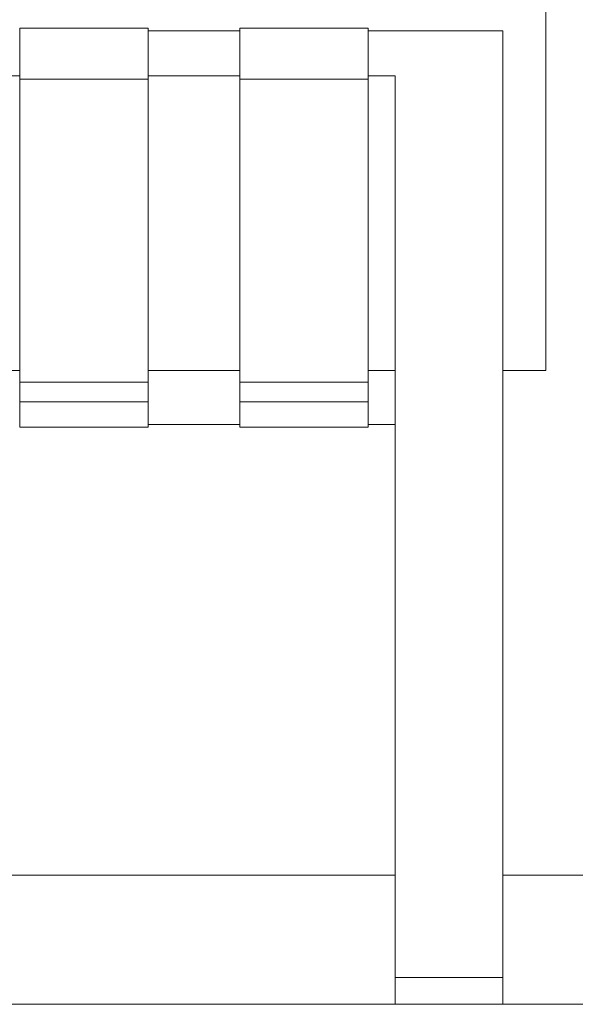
# Model space of a CAD drawing. Header units: millimetres. Extents: x -30280 to 100171, y -17460 to 4378.
# Tile 128 of 256: x 71426 to 71632, y -13458 to -13092. Entities that reach past the tile are written whole.
import ezdxf

# ---------------------------------------------------------------- set-up
doc = ezdxf.new("R2010")
doc.units = ezdxf.units.MM
doc.header["$MEASUREMENT"] = 0
doc.linetypes.add('Wipeout_Contour', pattern=[1000, 0, -1000])
for name, color, linetype in [('Nuevo_09_EI_Mobiliari general', 7, 'Continuous'), ('Nuevo_14_PAV_Soft Light Grey 0554', 7, 'Continuous'), ('Nuevo_Ventanas Archicad', 7, 'Continuous')]:
    doc.layers.add(name, color=color, linetype=linetype)
for name, color, linetype, lineweight in [('Nuevo_09_EI_Mobiliari general_Pluma_Nº__1', 7, 'Continuous', 5), ('Nuevo_14_PAV_Soft Light Grey 0554_Pluma_Nº__29', 7, 'Continuous', 20), ('Nuevo_Ventanas Archicad_Pluma_Nº__1', 7, 'Continuous', 5)]:
    doc.layers.add(name, color=color, linetype=linetype, lineweight=lineweight)

# ---------------------------------------------------------------- blocks, each defined once
blk = doc.blocks.new('Elem Sección_266_3', base_point=(91863.52, -13459.98))
at = {"color": 254, "linetype": 'Wipeout_Contour', "lineweight": 0, "ltscale": 290002.202462}
blk.add_wipeout([(70925.03, -13457.98), (71565.03, -13457.98), (71565.03, -13409.98), (70925.03, -13409.98)], dxfattribs=at).dxf.layer = 'Nuevo_Ventanas Archicad'
at = {"color": 254, "linetype": 'Wipeout_Contour', "lineweight": 0, "ltscale": 291838.549648}
blk.add_wipeout([(71605.03, -13409.98), (71605.03, -13457.98), (71819.32, -13457.98), (71819.32, -13409.98)], dxfattribs=at).dxf.layer = 'Nuevo_Ventanas Archicad'
at = {"color": 254, "linetype": 'Wipeout_Contour', "lineweight": 0, "ltscale": 6281358.087819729}
blk.add_wipeout([(70779.33, -11399.98), (70779.33, -13409.98), (70885.03, -13409.98), (70885.03, -13222.72), (70869.03, -13222.72), (70869.03, -13105.29), (70869.03, -13083.96), (70869.03, -12765.01), (70869.03, -12755.4), (70869.03, -12709.76), (70869.57, -12705.67), (70871.17, -12701.85), (70873.03, -12699.46), (70873.03, -12697.89), (70874.61, -12697.89), (70877.03, -12696.05), (70880.89, -12694.47), (70885.03, -12693.93), (71605.03, -12693.93), (71609.17, -12694.47), (71613.03, -12696.05), (71615.45, -12697.89), (71617.03, -12697.89), (71617.03, -12699.46), (71618.88, -12701.85), (71620.48, -12705.67), (71621.03, -12709.76), (71621.03, -12755.4), (71621.03, -12765.01), (71621.03, -13083.96), (71621.03, -13105.29), (71621.03, -13222.72), (71605.03, -13222.72), (71605.03, -13409.98), (71819.32, -13409.98), (71819.32, -13222.72), (71803.32, -13222.72), (71803.32, -13158.54), (71803.32, -13115.54), (71803.32, -13083.96), (71803.32, -13077.32), (71803.32, -12765.01), (71803.32, -12755.4), (71803.32, -12709.76), (71803.87, -12705.67), (71805.47, -12701.85), (71807.32, -12699.46), (71807.32, -12697.89), (71808.9, -12697.89), (71811.32, -12696.05), (71815.18, -12694.47), (71819.32, -12693.93), (72539.32, -12693.93), (72543.46, -12694.47), (72547.32, -12696.05), (72549.74, -12697.89), (72551.32, -12697.89), (72551.32, -12699.46), (72553.18, -12701.85), (72554.78, -12705.67), (72555.32, -12709.76), (72555.32, -12755.4), (72555.32, -12765.01), (72555.32, -13077.32), (72555.32, -13083.96), (72555.32, -13115.54), (72555.32, -13158.54), (72555.32, -13222.72), (72539.32, -13222.72), (72539.32, -13409.98), (72718.36, -13409.98), (72718.36, -13222.72), (72702.36, -13222.72), (72702.36, -13158.54), (72702.36, -13139.56), (72702.36, -12709.76), (72702.9, -12705.67), (72704.5, -12701.85), (72706.36, -12699.46), (72706.36, -12697.89), (72707.94, -12697.89), (72710.36, -12696.05), (72714.22, -12694.47), (72718.36, -12693.93), (72752.42, -12693.93), (72752.42, -11399.98)], dxfattribs=at).dxf.layer = 'Nuevo_Ventanas Archicad'
at = {"layer": 'Nuevo_Ventanas Archicad_Pluma_Nº__1', "color": 7, "linetype": 'Continuous', "lineweight": 5}
blk.add_line((71819.32, -13409.98), (71605.03, -13409.98), dxfattribs=at)
at = {"color": 254, "linetype": 'Wipeout_Contour', "lineweight": 0, "ltscale": 2608813.799779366}
blk.add_wipeout([(70925.03, -13409.98), (71565.03, -13409.98), (71565.03, -13242.73), (71555.03, -13242.73), (71555.03, -13243.75), (71507.34, -13243.75), (71507.34, -13242.73), (71473.27, -13242.73), (71473.27, -13243.75), (71425.58, -13243.75), (71425.58, -13242.73), (71391.51, -13242.73), (71391.51, -13243.75), (71343.82, -13243.75), (71343.82, -13242.73), (71309.75, -13242.73), (71309.75, -13243.75), (71262.06, -13243.75), (71262.06, -13242.73), (71227.99, -13242.73), (71227.99, -13243.75), (71180.3, -13243.75), (71180.3, -13242.73), (71146.24, -13242.73), (71146.24, -13243.75), (71098.54, -13243.75), (71098.54, -13242.73), (71064.48, -13242.73), (71064.48, -13243.75), (71016.79, -13243.75), (71016.79, -13242.73), (70982.72, -13242.73), (70982.72, -13243.75), (70935.03, -13243.75), (70935.03, -13242.73), (70925.03, -13242.73)], dxfattribs=at).dxf.layer = 'Nuevo_Ventanas Archicad'
at = {"layer": 'Nuevo_Ventanas Archicad_Pluma_Nº__1', "color": 7, "linetype": 'Continuous', "lineweight": 5}
blk.add_line((71565.03, -13409.98), (70925.03, -13409.98), dxfattribs=at)
blk = doc.blocks.new('Elem Sección_271_3', base_point=(91863.52, -13459.98))
at = {"color": 254, "linetype": 'Wipeout_Contour', "lineweight": 0, "ltscale": 290466.491275}
blk.add_wipeout([(71391.51, -13158.54), (71391.51, -13222.72), (71425.58, -13222.72), (71425.58, -13158.54)], dxfattribs=at).dxf.layer = 'Nuevo_09_EI_Mobiliari general'
at = {"color": 254, "linetype": 'Wipeout_Contour', "lineweight": 0, "ltscale": 290788.089673}
blk.add_wipeout([(71507.34, -13158.54), (71473.27, -13158.54), (71473.27, -13222.72), (71507.34, -13222.72)], dxfattribs=at).dxf.layer = 'Nuevo_09_EI_Mobiliari general'
at = {"color": 254, "linetype": 'Wipeout_Contour', "lineweight": 0, "ltscale": 291062.365302}
blk.add_wipeout([(71555.03, -13158.54), (71555.03, -13222.72), (71565.03, -13222.72), (71565.03, -13158.54)], dxfattribs=at).dxf.layer = 'Nuevo_09_EI_Mobiliari general'
at = {"color": 254, "linetype": 'Wipeout_Contour', "lineweight": 0, "ltscale": 291270.855519}
blk.add_wipeout([(71605.03, -13158.54), (71605.03, -13222.72), (71621.03, -13222.72), (71621.03, -13158.54)], dxfattribs=at).dxf.layer = 'Nuevo_09_EI_Mobiliari general'
at = {"color": 254, "linetype": 'Wipeout_Contour', "lineweight": 0, "ltscale": 290825.91933}
blk.add_wipeout([(71473.27, -13242.65), (71473.27, -13242.73), (71507.34, -13242.73), (71507.34, -13242.65)], dxfattribs=at).dxf.layer = 'Nuevo_09_EI_Mobiliari general'
at = {"color": 254, "linetype": 'Wipeout_Contour', "lineweight": 0, "ltscale": 3766830.649187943}
blk.add_wipeout([(70869.03, -13158.54), (70885.03, -13158.54), (70885.03, -13096.58), (70935.03, -13096.58), (70935.03, -13095.52), (70982.72, -13095.52), (70982.72, -13096.58), (71016.79, -13096.58), (71016.79, -13095.52), (71064.48, -13095.52), (71064.48, -13096.58), (71098.54, -13096.58), (71098.54, -13095.52), (71146.24, -13095.52), (71146.24, -13096.58), (71180.3, -13096.58), (71180.3, -13095.52), (71227.99, -13095.52), (71227.99, -13096.58), (71262.06, -13096.58), (71262.06, -13095.52), (71309.75, -13095.52), (71309.75, -13096.58), (71343.82, -13096.58), (71343.82, -13095.52), (71391.51, -13095.52), (71391.51, -13096.58), (71425.58, -13096.58), (71425.58, -13095.52), (71473.27, -13095.52), (71473.27, -13096.58), (71507.34, -13096.58), (71507.34, -13095.52), (71555.03, -13095.52), (71555.03, -13096.58), (71605.03, -13096.58), (71605.03, -13158.54), (71621.03, -13158.54), (71621.03, -13089.34), (71620.48, -13088.27), (71618.88, -13087.27), (71616.34, -13086.41), (71613.03, -13085.75), (71609.17, -13085.34), (71605.03, -13085.2), (70885.03, -13085.2), (70880.89, -13085.34), (70877.03, -13085.75), (70873.71, -13086.41), (70871.17, -13087.27), (70869.57, -13088.27), (70869.03, -13089.34)], dxfattribs=at).dxf.layer = 'Nuevo_09_EI_Mobiliari general'
at = {"color": 254, "linetype": 'Wipeout_Contour', "lineweight": 0, "ltscale": 290815.400035}
blk.add_wipeout([(71507.34, -13222.72), (71473.27, -13222.72), (71473.27, -13233.77), (71507.34, -13233.77)], dxfattribs=at).dxf.layer = 'Nuevo_09_EI_Mobiliari general'
at = {"layer": 'Nuevo_09_EI_Mobiliari general_Pluma_Nº__1', "color": 7, "linetype": 'Continuous', "lineweight": 5}
for p, q in [((71621.03, -13158.54), (71621.03, -13089.34)), ((71621.03, -13222.72), (71621.03, -13158.54))]:
    blk.add_line(p, q, dxfattribs=at)
at = {"color": 254, "linetype": 'Wipeout_Contour', "lineweight": 0, "ltscale": 290720.318479}
blk.add_wipeout([(71473.27, -13097.35), (71507.34, -13097.35), (71507.34, -13096.58), (71473.27, -13096.58)], dxfattribs=at).dxf.layer = 'Nuevo_09_EI_Mobiliari general'
at = {"color": 254, "linetype": 'Wipeout_Contour', "lineweight": 0, "ltscale": 291093.025069}
blk.add_wipeout([(71605.03, -13096.58), (71565.03, -13096.58), (71565.03, -13097.35), (71605.03, -13097.35)], dxfattribs=at).dxf.layer = 'Nuevo_09_EI_Mobiliari general'
at = {"color": 254, "linetype": 'Wipeout_Contour', "lineweight": 0, "ltscale": 290426.806831}
blk.add_wipeout([(71425.58, -13113.3), (71391.51, -13113.3), (71391.51, -13158.54), (71425.58, -13158.54)], dxfattribs=at).dxf.layer = 'Nuevo_09_EI_Mobiliari general'
at = {"color": 254, "linetype": 'Wipeout_Contour', "lineweight": 0, "ltscale": 290748.449123}
blk.add_wipeout([(71473.27, -13158.54), (71507.34, -13158.54), (71507.34, -13113.3), (71473.27, -13113.3)], dxfattribs=at).dxf.layer = 'Nuevo_09_EI_Mobiliari general'
at = {"color": 254, "linetype": 'Wipeout_Contour', "lineweight": 0, "ltscale": 291022.762107}
blk.add_wipeout([(71565.03, -13113.3), (71555.03, -13113.3), (71555.03, -13158.54), (71565.03, -13158.54)], dxfattribs=at).dxf.layer = 'Nuevo_09_EI_Mobiliari general'
at = {"color": 254, "linetype": 'Wipeout_Contour', "lineweight": 0, "ltscale": 290819.933289}
blk.add_wipeout([(71507.34, -13233.77), (71473.27, -13233.77), (71473.27, -13235.18), (71507.34, -13235.18)], dxfattribs=at).dxf.layer = 'Nuevo_09_EI_Mobiliari general'
at = {"color": 254, "linetype": 'Wipeout_Contour', "lineweight": 0, "ltscale": 290724.120804}
blk.add_wipeout([(71507.34, -13097.35), (71473.27, -13097.35), (71473.27, -13107.13), (71507.34, -13107.13)], dxfattribs=at).dxf.layer = 'Nuevo_09_EI_Mobiliari general'
at = {"color": 254, "linetype": 'Wipeout_Contour', "lineweight": 0, "ltscale": 291096.822522}
blk.add_wipeout([(71605.03, -13097.35), (71565.03, -13097.35), (71565.03, -13107.13), (71605.03, -13107.13)], dxfattribs=at).dxf.layer = 'Nuevo_09_EI_Mobiliari general'
at = {"color": 254, "linetype": 'Wipeout_Contour', "lineweight": 0, "ltscale": 290823.167597}
blk.add_wipeout([(71473.27, -13242.65), (71507.34, -13242.65), (71507.34, -13235.18), (71473.27, -13235.18)], dxfattribs=at).dxf.layer = 'Nuevo_09_EI_Mobiliari general'
at = {"layer": 'Nuevo_09_EI_Mobiliari general_Pluma_Nº__1', "color": 7, "linetype": 'Continuous', "lineweight": 5}
blk.add_line((71605.03, -13096.58), (71605.03, -13097.35), dxfattribs=at)
at = {"color": 254, "linetype": 'Wipeout_Contour', "lineweight": 0, "ltscale": 290558.876031}
blk.add_wipeout([(71473.27, -13095.52), (71425.58, -13095.52), (71425.58, -13096.74), (71473.27, -13096.74)], dxfattribs=at).dxf.layer = 'Nuevo_09_EI_Mobiliari general'
at = {"color": 254, "linetype": 'Wipeout_Contour', "lineweight": 0, "ltscale": 290994.657997}
blk.add_wipeout([(71555.03, -13097.35), (71565.03, -13097.35), (71565.03, -13096.58), (71555.03, -13096.58)], dxfattribs=at).dxf.layer = 'Nuevo_09_EI_Mobiliari general'
at = {"color": 254, "linetype": 'Wipeout_Contour', "lineweight": 0, "ltscale": 290728.073207}
blk.add_wipeout([(71507.34, -13107.13), (71473.27, -13107.13), (71473.27, -13108.32), (71507.34, -13108.32)], dxfattribs=at).dxf.layer = 'Nuevo_09_EI_Mobiliari general'
at = {"color": 254, "linetype": 'Wipeout_Contour', "lineweight": 0, "ltscale": 291100.769868}
blk.add_wipeout([(71605.03, -13107.13), (71565.03, -13107.13), (71565.03, -13108.32), (71605.03, -13108.32)], dxfattribs=at).dxf.layer = 'Nuevo_09_EI_Mobiliari general'
at = {"color": 254, "linetype": 'Wipeout_Contour', "lineweight": 0, "ltscale": 290662.437445}
blk.add_wipeout([(71473.27, -13234.34), (71425.58, -13234.34), (71425.58, -13243.62), (71473.27, -13243.62)], dxfattribs=at).dxf.layer = 'Nuevo_09_EI_Mobiliari general'
at = {"color": 254, "linetype": 'Wipeout_Contour', "lineweight": 0, "ltscale": 290730.300088}
blk.add_wipeout([(71473.27, -13108.32), (71473.27, -13113.3), (71507.34, -13113.3), (71507.34, -13108.32)], dxfattribs=at).dxf.layer = 'Nuevo_09_EI_Mobiliari general'
at = {"color": 254, "linetype": 'Wipeout_Contour', "lineweight": 0, "ltscale": 291102.993894}
blk.add_wipeout([(71605.03, -13108.32), (71565.03, -13108.32), (71565.03, -13113.3), (71605.03, -13113.3)], dxfattribs=at).dxf.layer = 'Nuevo_09_EI_Mobiliari general'
at = {"color": 254, "linetype": 'Wipeout_Contour', "lineweight": 0, "ltscale": 290656.402347}
blk.add_wipeout([(71425.58, -13227.05), (71425.58, -13234.34), (71473.27, -13234.34), (71473.27, -13227.05)], dxfattribs=at).dxf.layer = 'Nuevo_09_EI_Mobiliari general'
at = {"color": 254, "linetype": 'Wipeout_Contour', "lineweight": 0, "ltscale": 290665.867127}
blk.add_wipeout([(71473.27, -13243.62), (71425.58, -13243.62), (71425.58, -13243.75), (71473.27, -13243.75)], dxfattribs=at).dxf.layer = 'Nuevo_09_EI_Mobiliari general'
at = {"layer": 'Nuevo_09_EI_Mobiliari general_Pluma_Nº__1', "color": 7, "linetype": 'Continuous', "lineweight": 5}
for p, q in [((71605.03, -13097.35), (71605.03, -13107.13)), ((71605.03, -13107.13), (71605.03, -13108.32)), ((71425.58, -13234.34), (71425.58, -13243.62)), ((71473.27, -13234.34), (71425.58, -13234.34)), ((71473.27, -13234.34), (71473.27, -13243.62)), ((71425.58, -13243.62), (71425.58, -13243.75)), ((71473.27, -13243.62), (71473.27, -13243.75)), ((71473.27, -13243.75), (71425.58, -13243.75))]:
    blk.add_line(p, q, dxfattribs=at)
at = {"color": 254, "linetype": 'Wipeout_Contour', "lineweight": 0, "ltscale": 290563.135161}
blk.add_wipeout([(71473.27, -13096.74), (71425.58, -13096.74), (71425.58, -13107.33), (71473.27, -13107.33)], dxfattribs=at).dxf.layer = 'Nuevo_09_EI_Mobiliari general'
at = {"color": 254, "linetype": 'Wipeout_Contour', "lineweight": 0, "ltscale": 290998.456737}
blk.add_wipeout([(71555.03, -13097.35), (71555.03, -13107.13), (71565.03, -13107.13), (71565.03, -13097.35)], dxfattribs=at).dxf.layer = 'Nuevo_09_EI_Mobiliari general'
at = {"color": 254, "linetype": 'Wipeout_Contour', "lineweight": 0, "ltscale": 291112.231136}
blk.add_wipeout([(71565.03, -13133.93), (71605.03, -13133.93), (71605.03, -13113.3), (71565.03, -13113.3)], dxfattribs=at).dxf.layer = 'Nuevo_09_EI_Mobiliari general'
at = {"layer": 'Nuevo_09_EI_Mobiliari general_Pluma_Nº__1', "color": 7, "linetype": 'Continuous', "lineweight": 5}
for p, q in [((71425.58, -13095.52), (71425.58, -13096.74)), ((71473.27, -13095.52), (71425.58, -13095.52)), ((71473.27, -13095.52), (71473.27, -13096.74)), ((71605.03, -13096.58), (71565.03, -13096.58)), ((71605.03, -13108.32), (71605.03, -13113.3))]:
    blk.add_line(p, q, dxfattribs=at)
at = {"color": 254, "linetype": 'Wipeout_Contour', "lineweight": 0, "ltscale": 290880.556116}
blk.add_wipeout([(71555.03, -13095.52), (71507.34, -13095.52), (71507.34, -13096.74), (71555.03, -13096.74)], dxfattribs=at).dxf.layer = 'Nuevo_09_EI_Mobiliari general'
at = {"color": 254, "linetype": 'Wipeout_Contour', "lineweight": 0, "ltscale": 290567.632503}
blk.add_wipeout([(71473.27, -13107.33), (71425.58, -13107.33), (71425.58, -13109.21), (71473.27, -13109.21)], dxfattribs=at).dxf.layer = 'Nuevo_09_EI_Mobiliari general'
at = {"color": 254, "linetype": 'Wipeout_Contour', "lineweight": 0, "ltscale": 291002.405413}
blk.add_wipeout([(71555.03, -13107.13), (71555.03, -13108.32), (71565.03, -13108.32), (71565.03, -13107.13)], dxfattribs=at).dxf.layer = 'Nuevo_09_EI_Mobiliari general'
at = {"color": 254, "linetype": 'Wipeout_Contour', "lineweight": 0, "ltscale": 291125.305571}
blk.add_wipeout([(71605.03, -13133.93), (71565.03, -13133.93), (71565.03, -13149.53), (71605.03, -13149.53)], dxfattribs=at).dxf.layer = 'Nuevo_09_EI_Mobiliari general'
at = {"layer": 'Nuevo_09_EI_Mobiliari general_Pluma_Nº__1', "color": 7, "linetype": 'Continuous', "lineweight": 5}
for p, q in [((71425.58, -13096.74), (71425.58, -13107.33)), ((71473.27, -13096.74), (71473.27, -13107.33)), ((71605.03, -13113.3), (71605.03, -13133.93))]:
    blk.add_line(p, q, dxfattribs=at)
at = {"color": 254, "linetype": 'Wipeout_Contour', "lineweight": 0, "ltscale": 291004.630195}
blk.add_wipeout([(71555.03, -13108.32), (71555.03, -13113.3), (71565.03, -13113.3), (71565.03, -13108.32)], dxfattribs=at).dxf.layer = 'Nuevo_09_EI_Mobiliari general'
at = {"color": 254, "linetype": 'Wipeout_Contour', "lineweight": 0, "ltscale": 290570.217477}
blk.add_wipeout([(71473.27, -13109.21), (71425.58, -13109.21), (71425.58, -13114.49), (71473.27, -13114.49)], dxfattribs=at).dxf.layer = 'Nuevo_09_EI_Mobiliari general'
at = {"color": 254, "linetype": 'Wipeout_Contour', "lineweight": 0, "ltscale": 291138.638451}
blk.add_wipeout([(71565.03, -13170.82), (71605.03, -13170.82), (71605.03, -13149.53), (71565.03, -13149.53)], dxfattribs=at).dxf.layer = 'Nuevo_09_EI_Mobiliari general'
at = {"layer": 'Nuevo_09_EI_Mobiliari general_Pluma_Nº__1', "color": 7, "linetype": 'Continuous', "lineweight": 5}
for p, q in [((71425.58, -13107.33), (71425.58, -13109.21)), ((71473.27, -13107.33), (71473.27, -13109.21)), ((71565.03, -13113.3), (71565.03, -13133.93)), ((71565.03, -13133.93), (71565.03, -13149.53)), ((71605.03, -13133.93), (71605.03, -13149.53))]:
    blk.add_line(p, q, dxfattribs=at)
at = {"color": 254, "linetype": 'Wipeout_Contour', "lineweight": 0, "ltscale": 290884.810536}
blk.add_wipeout([(71555.03, -13096.74), (71507.34, -13096.74), (71507.34, -13107.33), (71555.03, -13107.33)], dxfattribs=at).dxf.layer = 'Nuevo_09_EI_Mobiliari general'
at = {"color": 254, "linetype": 'Wipeout_Contour', "lineweight": 0, "ltscale": 290612.93604}
blk.add_wipeout([(71473.27, -13114.49), (71425.58, -13114.49), (71425.58, -13227.05), (71473.27, -13227.05)], dxfattribs=at).dxf.layer = 'Nuevo_09_EI_Mobiliari general'
at = {"color": 254, "linetype": 'Wipeout_Contour', "lineweight": 0, "ltscale": 291156.036122}
blk.add_wipeout([(71605.03, -13170.82), (71565.03, -13170.82), (71565.03, -13197.6), (71605.03, -13197.6)], dxfattribs=at).dxf.layer = 'Nuevo_09_EI_Mobiliari general'
at = {"layer": 'Nuevo_09_EI_Mobiliari general_Pluma_Nº__1', "color": 7, "linetype": 'Continuous', "lineweight": 5}
for p, q in [((71507.34, -13096.58), (71473.27, -13096.58)), ((71507.34, -13095.52), (71507.34, -13096.74)), ((71555.03, -13095.52), (71507.34, -13095.52)), ((71555.03, -13095.52), (71555.03, -13096.74)), ((71565.03, -13096.58), (71555.03, -13096.58)), ((71425.58, -13109.21), (71425.58, -13114.49)), ((71473.27, -13109.21), (71473.27, -13114.49)), ((71425.58, -13113.3), (71391.51, -13113.3)), ((71473.27, -13114.49), (71425.58, -13114.49)), ((71425.58, -13114.49), (71425.58, -13227.05)), ((71473.27, -13227.05), (71473.27, -13114.49)), ((71565.03, -13149.53), (71565.03, -13170.82)), ((71605.03, -13149.53), (71605.03, -13170.82)), ((71391.51, -13222.72), (71425.58, -13222.72)), ((71425.58, -13227.05), (71425.58, -13234.34)), ((71425.58, -13227.05), (71473.27, -13227.05)), ((71473.27, -13227.05), (71473.27, -13234.34))]:
    blk.add_line(p, q, dxfattribs=at)
at = {"color": 254, "linetype": 'Wipeout_Contour', "lineweight": 0, "ltscale": 290889.302904}
blk.add_wipeout([(71555.03, -13107.33), (71507.34, -13107.33), (71507.34, -13109.21), (71555.03, -13109.21)], dxfattribs=at).dxf.layer = 'Nuevo_09_EI_Mobiliari general'
at = {"color": 254, "linetype": 'Wipeout_Contour', "lineweight": 0, "ltscale": 291177.353376}
blk.add_wipeout([(71565.03, -13229.6), (71605.03, -13229.6), (71605.03, -13197.6), (71565.03, -13197.6)], dxfattribs=at).dxf.layer = 'Nuevo_09_EI_Mobiliari general'
at = {"layer": 'Nuevo_09_EI_Mobiliari general_Pluma_Nº__1', "color": 7, "linetype": 'Continuous', "lineweight": 5}
for p, q in [((71507.34, -13096.74), (71507.34, -13107.33)), ((71555.03, -13096.74), (71555.03, -13107.33)), ((71565.03, -13170.82), (71565.03, -13197.6)), ((71605.03, -13170.82), (71605.03, -13197.6)), ((71605.03, -13222.72), (71621.03, -13222.72))]:
    blk.add_line(p, q, dxfattribs=at)
at = {"color": 254, "linetype": 'Wipeout_Contour', "lineweight": 0, "ltscale": 290891.88502}
blk.add_wipeout([(71555.03, -13109.21), (71507.34, -13109.21), (71507.34, -13114.49), (71555.03, -13114.49)], dxfattribs=at).dxf.layer = 'Nuevo_09_EI_Mobiliari general'
at = {"color": 254, "linetype": 'Wipeout_Contour', "lineweight": 0, "ltscale": 291202.411047}
blk.add_wipeout([(71605.03, -13229.6), (71565.03, -13229.6), (71565.03, -13266.53), (71605.03, -13266.53)], dxfattribs=at).dxf.layer = 'Nuevo_09_EI_Mobiliari general'
at = {"layer": 'Nuevo_09_EI_Mobiliari general_Pluma_Nº__1', "color": 7, "linetype": 'Continuous', "lineweight": 5}
for p, q in [((71507.34, -13107.33), (71507.34, -13109.21)), ((71555.03, -13107.33), (71555.03, -13109.21)), ((71605.03, -13197.6), (71605.03, -13229.6))]:
    blk.add_line(p, q, dxfattribs=at)
at = {"color": 254, "linetype": 'Wipeout_Contour', "lineweight": 0, "ltscale": 291089.64992}
blk.add_wipeout([(71555.03, -13222.72), (71555.03, -13233.77), (71565.03, -13233.77), (71565.03, -13222.72)], dxfattribs=at).dxf.layer = 'Nuevo_09_EI_Mobiliari general'
at = {"color": 254, "linetype": 'Wipeout_Contour', "lineweight": 0, "ltscale": 291100.159321}
blk.add_wipeout([(71555.03, -13242.73), (71565.03, -13242.73), (71565.03, -13242.65), (71555.03, -13242.65)], dxfattribs=at).dxf.layer = 'Nuevo_09_EI_Mobiliari general'
at = {"color": 254, "linetype": 'Wipeout_Contour', "lineweight": 0, "ltscale": 291223.001675}
blk.add_wipeout([(71565.03, -13286.13), (71605.03, -13286.13), (71605.03, -13266.53), (71565.03, -13266.53)], dxfattribs=at).dxf.layer = 'Nuevo_09_EI_Mobiliari general'
at = {"layer": 'Nuevo_09_EI_Mobiliari general_Pluma_Nº__1', "color": 7, "linetype": 'Continuous', "lineweight": 5}
for p, q in [((71565.03, -13197.6), (71565.03, -13229.6)), ((71605.03, -13229.6), (71605.03, -13266.53))]:
    blk.add_line(p, q, dxfattribs=at)
at = {"color": 254, "linetype": 'Wipeout_Contour', "lineweight": 0, "ltscale": 291094.178919}
blk.add_wipeout([(71555.03, -13235.18), (71565.03, -13235.18), (71565.03, -13233.77), (71555.03, -13233.77)], dxfattribs=at).dxf.layer = 'Nuevo_09_EI_Mobiliari general'
at = {"color": 254, "linetype": 'Wipeout_Contour', "lineweight": 0, "ltscale": 291231.961621}
blk.add_wipeout([(71605.03, -13286.13), (71565.03, -13286.13), (71565.03, -13291.09), (71605.03, -13291.09)], dxfattribs=at).dxf.layer = 'Nuevo_09_EI_Mobiliari general'
at = {"layer": 'Nuevo_09_EI_Mobiliari general_Pluma_Nº__1', "color": 7, "linetype": 'Continuous', "lineweight": 5}
for p, q in [((71565.03, -13266.53), (71565.03, -13286.13)), ((71605.03, -13266.53), (71605.03, -13286.13))]:
    blk.add_line(p, q, dxfattribs=at)
at = {"color": 254, "linetype": 'Wipeout_Contour', "lineweight": 0, "ltscale": 291097.41018}
blk.add_wipeout([(71555.03, -13235.18), (71555.03, -13242.65), (71565.03, -13242.65), (71565.03, -13235.18)], dxfattribs=at).dxf.layer = 'Nuevo_09_EI_Mobiliari general'
at = {"color": 254, "linetype": 'Wipeout_Contour', "lineweight": 0, "ltscale": 291235.560121}
blk.add_wipeout([(71605.03, -13291.09), (71565.03, -13291.09), (71565.03, -13295.99), (71605.03, -13295.99)], dxfattribs=at).dxf.layer = 'Nuevo_09_EI_Mobiliari general'
at = {"layer": 'Nuevo_09_EI_Mobiliari general_Pluma_Nº__1', "color": 7, "linetype": 'Continuous', "lineweight": 5}
for p, q in [((71565.03, -13229.6), (71565.03, -13266.53)), ((71565.03, -13286.13), (71565.03, -13291.09)), ((71605.03, -13286.13), (71605.03, -13291.09))]:
    blk.add_line(p, q, dxfattribs=at)
at = {"color": 254, "linetype": 'Wipeout_Contour', "lineweight": 0, "ltscale": 290984.003043}
blk.add_wipeout([(71555.03, -13234.34), (71507.34, -13234.34), (71507.34, -13243.62), (71555.03, -13243.62)], dxfattribs=at).dxf.layer = 'Nuevo_09_EI_Mobiliari general'
at = {"color": 254, "linetype": 'Wipeout_Contour', "lineweight": 0, "ltscale": 291238.825576}
blk.add_wipeout([(71605.03, -13295.99), (71565.03, -13295.99), (71565.03, -13300.03), (71605.03, -13300.03)], dxfattribs=at).dxf.layer = 'Nuevo_09_EI_Mobiliari general'
at = {"layer": 'Nuevo_09_EI_Mobiliari general_Pluma_Nº__1', "color": 7, "linetype": 'Continuous', "lineweight": 5}
for p, q in [((71565.03, -13291.09), (71565.03, -13295.99)), ((71605.03, -13291.09), (71605.03, -13295.99))]:
    blk.add_line(p, q, dxfattribs=at)
at = {"color": 254, "linetype": 'Wipeout_Contour', "lineweight": 0, "ltscale": 290977.974613}
blk.add_wipeout([(71555.03, -13227.05), (71507.34, -13227.05), (71507.34, -13234.34), (71555.03, -13234.34)], dxfattribs=at).dxf.layer = 'Nuevo_09_EI_Mobiliari general'
at = {"color": 254, "linetype": 'Wipeout_Contour', "lineweight": 0, "ltscale": 290987.428935}
blk.add_wipeout([(71555.03, -13243.62), (71507.34, -13243.62), (71507.34, -13243.75), (71555.03, -13243.75)], dxfattribs=at).dxf.layer = 'Nuevo_09_EI_Mobiliari general'
at = {"color": 254, "linetype": 'Wipeout_Contour', "lineweight": 0, "ltscale": 291254.256085}
blk.add_wipeout([(71565.03, -13338.18), (71605.03, -13338.18), (71605.03, -13300.03), (71565.03, -13300.03)], dxfattribs=at).dxf.layer = 'Nuevo_09_EI_Mobiliari general'
at = {"layer": 'Nuevo_09_EI_Mobiliari general_Pluma_Nº__1', "color": 7, "linetype": 'Continuous', "lineweight": 5}
for p, q in [((71507.34, -13234.34), (71507.34, -13243.62)), ((71555.03, -13234.34), (71507.34, -13234.34)), ((71555.03, -13234.34), (71555.03, -13243.62)), ((71507.34, -13242.73), (71473.27, -13242.73)), ((71507.34, -13243.62), (71507.34, -13243.75)), ((71565.03, -13242.73), (71555.03, -13242.73)), ((71555.03, -13243.62), (71555.03, -13243.75)), ((71555.03, -13243.75), (71507.34, -13243.75)), ((71565.03, -13295.99), (71565.03, -13300.03)), ((71605.03, -13295.99), (71605.03, -13300.03))]:
    blk.add_line(p, q, dxfattribs=at)
at = {"color": 254, "linetype": 'Wipeout_Contour', "lineweight": 0, "ltscale": 290934.556355}
blk.add_wipeout([(71507.34, -13114.49), (71507.34, -13227.05), (71555.03, -13227.05), (71555.03, -13114.49)], dxfattribs=at).dxf.layer = 'Nuevo_09_EI_Mobiliari general'
at = {"color": 254, "linetype": 'Wipeout_Contour', "lineweight": 0, "ltscale": 291280.276521}
blk.add_wipeout([(71565.03, -13371.07), (71605.03, -13371.07), (71605.03, -13338.18), (71565.03, -13338.18)], dxfattribs=at).dxf.layer = 'Nuevo_09_EI_Mobiliari general'
at = {"layer": 'Nuevo_09_EI_Mobiliari general_Pluma_Nº__1', "color": 7, "linetype": 'Continuous', "lineweight": 5}
for p, q in [((71507.34, -13109.21), (71507.34, -13114.49)), ((71555.03, -13109.21), (71555.03, -13114.49)), ((71507.34, -13113.3), (71473.27, -13113.3)), ((71555.03, -13114.49), (71507.34, -13114.49)), ((71507.34, -13114.49), (71507.34, -13227.05)), ((71565.03, -13113.3), (71555.03, -13113.3)), ((71555.03, -13227.05), (71555.03, -13114.49)), ((71473.27, -13222.72), (71507.34, -13222.72)), ((71555.03, -13222.72), (71565.03, -13222.72)), ((71507.34, -13227.05), (71507.34, -13234.34)), ((71507.34, -13227.05), (71555.03, -13227.05)), ((71555.03, -13227.05), (71555.03, -13234.34)), ((71565.03, -13300.03), (71565.03, -13338.18)), ((71605.03, -13300.03), (71605.03, -13338.18))]:
    blk.add_line(p, q, dxfattribs=at)
at = {"color": 254, "linetype": 'Wipeout_Contour', "lineweight": 0, "ltscale": 291302.392749}
blk.add_wipeout([(71605.03, -13371.07), (71565.03, -13371.07), (71565.03, -13398.41), (71605.03, -13398.41)], dxfattribs=at).dxf.layer = 'Nuevo_09_EI_Mobiliari general'
at = {"layer": 'Nuevo_09_EI_Mobiliari general_Pluma_Nº__1', "color": 7, "linetype": 'Continuous', "lineweight": 5}
for p, q in [((71565.03, -13338.18), (71565.03, -13371.07)), ((71605.03, -13338.18), (71605.03, -13371.07))]:
    blk.add_line(p, q, dxfattribs=at)
at = {"color": 254, "linetype": 'Wipeout_Contour', "lineweight": 0, "ltscale": 291320.372809}
blk.add_wipeout([(71565.03, -13419.95), (71605.03, -13419.95), (71605.03, -13398.41), (71565.03, -13398.41)], dxfattribs=at).dxf.layer = 'Nuevo_09_EI_Mobiliari general'
at = {"layer": 'Nuevo_09_EI_Mobiliari general_Pluma_Nº__1', "color": 7, "linetype": 'Continuous', "lineweight": 5}
for p, q in [((71565.03, -13371.07), (71565.03, -13398.41)), ((71605.03, -13371.07), (71605.03, -13398.41))]:
    blk.add_line(p, q, dxfattribs=at)
at = {"color": 254, "linetype": 'Wipeout_Contour', "lineweight": 0, "ltscale": 291334.027192}
blk.add_wipeout([(71605.03, -13419.95), (71565.03, -13419.95), (71565.03, -13435.47), (71605.03, -13435.47)], dxfattribs=at).dxf.layer = 'Nuevo_09_EI_Mobiliari general'
at = {"layer": 'Nuevo_09_EI_Mobiliari general_Pluma_Nº__1', "color": 7, "linetype": 'Continuous', "lineweight": 5}
for p, q in [((71565.03, -13398.41), (71565.03, -13419.95)), ((71605.03, -13398.41), (71605.03, -13419.95))]:
    blk.add_line(p, q, dxfattribs=at)
at = {"color": 254, "linetype": 'Wipeout_Contour', "lineweight": 0, "ltscale": 291343.211426}
blk.add_wipeout([(71565.03, -13435.47), (71565.03, -13444.85), (71605.03, -13444.85), (71605.03, -13435.47)], dxfattribs=at).dxf.layer = 'Nuevo_09_EI_Mobiliari general'
at = {"layer": 'Nuevo_09_EI_Mobiliari general_Pluma_Nº__1', "color": 7, "linetype": 'Continuous', "lineweight": 5}
for p, q in [((71565.03, -13419.95), (71565.03, -13435.47)), ((71605.03, -13419.95), (71605.03, -13435.47))]:
    blk.add_line(p, q, dxfattribs=at)
at = {"color": 254, "linetype": 'Wipeout_Contour', "lineweight": 0, "ltscale": 291347.828066}
blk.add_wipeout([(71605.03, -13444.85), (71565.03, -13444.85), (71565.03, -13447.98), (71605.03, -13447.98)], dxfattribs=at).dxf.layer = 'Nuevo_09_EI_Mobiliari general'
at = {"layer": 'Nuevo_09_EI_Mobiliari general_Pluma_Nº__1', "color": 7, "linetype": 'Continuous', "lineweight": 5}
for p, q in [((71565.03, -13435.47), (71565.03, -13444.85)), ((71605.03, -13435.47), (71605.03, -13444.85))]:
    blk.add_line(p, q, dxfattribs=at)
at = {"color": 254, "linetype": 'Wipeout_Contour', "lineweight": 0, "ltscale": 291349.35439}
blk.add_wipeout([(71605.03, -13447.98), (71565.03, -13447.98), (71565.03, -13448.98), (71605.03, -13448.98)], dxfattribs=at).dxf.layer = 'Nuevo_09_EI_Mobiliari general'
at = {"color": 254, "linetype": 'Wipeout_Contour', "lineweight": 0, "ltscale": 291353.046063}
blk.add_wipeout([(71565.03, -13448.98), (71565.03, -13457.98), (71605.03, -13457.98), (71605.03, -13448.98)], dxfattribs=at).dxf.layer = 'Nuevo_09_EI_Mobiliari general'
at = {"layer": 'Nuevo_09_EI_Mobiliari general_Pluma_Nº__1', "color": 7, "linetype": 'Continuous', "lineweight": 5}
for p, q in [((71565.03, -13444.85), (71565.03, -13447.98)), ((71565.03, -13447.98), (71565.03, -13448.98)), ((71605.03, -13447.98), (71565.03, -13447.98)), ((71605.03, -13444.85), (71605.03, -13447.98)), ((71605.03, -13447.98), (71605.03, -13448.98)), ((71565.03, -13448.98), (71565.03, -13457.98)), ((71605.03, -13448.98), (71605.03, -13457.98))]:
    blk.add_line(p, q, dxfattribs=at)
blk = doc.blocks.new('Elem Sección_351_3', base_point=(91863.52, -13459.98))
at = {"layer": 'Nuevo_14_PAV_Soft Light Grey 0554_Pluma_Nº__29', "color": 7, "linetype": 'Continuous', "lineweight": 20}
blk.add_line((75727.09, -13457.98), (63958.67, -13457.98), dxfattribs=at)

msp = doc.modelspace()

# ---------------------------------------------------------------- block references
at = {"layer": 'Nuevo_Ventanas Archicad', "lineweight": 0}
msp.add_blockref('Elem Sección_266_3', (91863.52, -13459.98), dxfattribs=at)

# ---------------------------------------------------------------- next in the draw order: block references
at = {"layer": 'Nuevo_09_EI_Mobiliari general', "lineweight": 0}
msp.add_blockref('Elem Sección_271_3', (91863.52, -13459.98), dxfattribs=at)

# ---------------------------------------------------------------- next in the draw order: block references
at = {"layer": 'Nuevo_14_PAV_Soft Light Grey 0554', "lineweight": 0}
msp.add_blockref('Elem Sección_351_3', (91863.52, -13459.98), dxfattribs=at)

doc.saveas('drawing.dxf')
